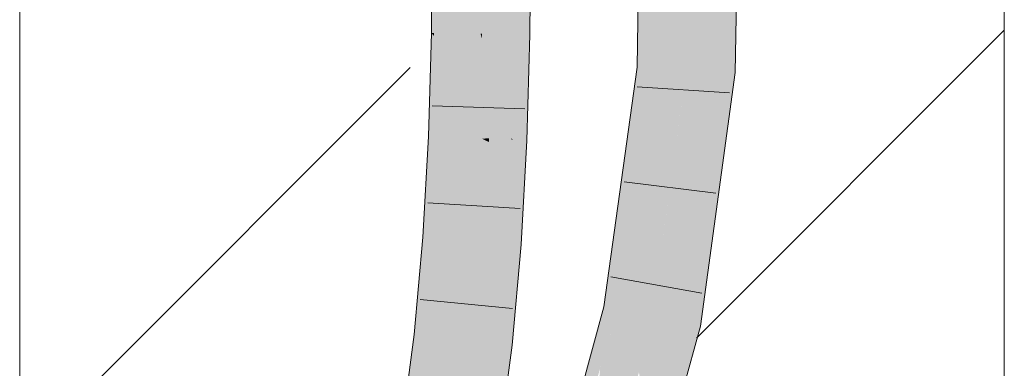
# Model space of a CAD drawing. Extents: x -620 to 300, y 62 to 1112.
# Tile 198 of 236: x 250.413 to 252.913, y 749.781 to 750.666. Entities that reach past the tile are written whole.
import ezdxf
from ezdxf.lldxf.tags import DXFTag

# ---------------------------------------------------------------- set-up
doc = ezdxf.new("R2010")
doc.units = 0
doc.layers.get('0').update_dxf_attribs({"lineweight": 13})
doc.layers.add('E_Detail_Linie_Text_Bem', color=7, linetype='Continuous', lineweight=13)
for name, color, linetype, lineweight, true_color in [('E_Detail_Wandschraffur', 7, 'Continuous', 5, 0xc0c0c0), ('E_Leerrohr 25-A06GA2AZ8I', 7, 'Continuous', 9, 0xff8000), ('E_Leerrohr 25-Shading', 7, 'Continuous', 9, 0xff8000)]:
    doc.layers.add(name, color=color, linetype=linetype, lineweight=lineweight, true_color=true_color)
tags = doc.linetypes.add('fein_strichliert', pattern=[4, 1, -2, 1]).pattern_tags.tags
tags[8:9] = [DXFTag(74, 4), DXFTag(75, 0), DXFTag(340, '0'), DXFTag(46, 0.0), DXFTag(50, 0.0), DXFTag(44, 0.0), DXFTag(45, 0.0)]
tags[6:7] = [DXFTag(74, 4), DXFTag(75, 0), DXFTag(340, '0'), DXFTag(46, 0.0), DXFTag(50, 0.0), DXFTag(44, 0.0), DXFTag(45, 0.0)]
tags[4:5] = [DXFTag(74, 4), DXFTag(75, 0), DXFTag(340, '0'), DXFTag(46, 0.0), DXFTag(50, 0.0), DXFTag(44, 0.0), DXFTag(45, 0.0)]

# ---------------------------------------------------------------- blocks, each defined once
blk = doc.blocks.new('Shading-A06GA1NC8I', base_point=(250.7456, 748.2247))
at = {"layer": 'E_Leerrohr 25-Shading', "color": 30, "true_color": 0xf57b00}
for points in [[(252.2182, 751.9531), (252.1298, 751.9508), (252.1933, 750.5332), (252.105, 750.538)], [(252.0168, 750.5428), (252.1157, 751.1475), (252.0394, 751.8312), (252.1278, 751.8345)], [(252.0168, 750.5428), (252.105, 750.538), (252.1157, 751.1475)], [(251.6453, 750.9005), (251.5964, 750.8999), (251.655, 750.6285), (251.602, 750.6295)], [(251.655, 750.6285), (251.6714, 750.6283), (251.6453, 750.9005), (251.6733, 750.9009)], [(251.4947, 750.6314), (251.583, 750.6298), (251.4965, 750.8986), (251.5849, 750.8997)], [(251.5849, 750.8997), (251.583, 750.6298), (251.5867, 750.6298)], [(251.602, 750.6295), (251.5964, 750.8999), (251.5867, 750.6298), (251.5849, 750.8997)], [(251.4947, 750.6314), (251.4935, 750.5892), (251.583, 750.6298), (251.5819, 750.591)], [(251.5866, 750.3636), (251.583, 750.6298), (251.5819, 750.591)], [(251.5867, 750.6298), (251.583, 750.6298), (251.5866, 750.6179)], [(251.583, 750.6298), (251.5858, 750.4224), (251.5866, 750.6179)], [(251.6026, 750.5646), (251.602, 750.6295), (251.5866, 750.6179), (251.5867, 750.6298)], [(251.6615, 750.3683), (251.655, 750.6285), (251.6026, 750.5646), (251.602, 750.6295)], [(251.6714, 750.6283), (251.655, 750.6285), (251.6638, 750.3604), (251.6615, 750.3683)], [(251.5858, 750.4224), (251.6026, 750.5646), (251.5866, 750.6179)], [(251.4935, 750.5892), (251.4872, 750.3677), (251.5819, 750.591), (251.5755, 750.3641)], [(251.5819, 750.591), (251.5755, 750.3641), (251.5866, 750.3636)], [(251.5858, 750.4224), (251.5866, 750.3636), (251.6026, 750.5646), (251.6046, 750.3647)], [(251.6046, 750.3647), (251.6615, 750.3683), (251.6026, 750.5646)], [(251.9837, 750.1914), (252.0168, 750.5428), (251.9682, 750.192)], [(252.0168, 750.5428), (251.9837, 750.1914), (252.105, 750.538), (252.0568, 750.1891)], [(252.1933, 750.5332), (252.105, 750.538), (252.1052, 749.8948), (252.0186, 749.9123)], [(251.473, 750.1109), (251.5611, 750.1046), (251.4872, 750.3677), (251.5755, 750.3641)], [(251.5755, 750.3641), (251.5611, 750.1046), (251.5647, 750.1043)], [(251.5866, 750.3636), (251.5755, 750.3641), (251.5884, 750.1025), (251.5647, 750.1043)], [(251.6046, 750.3647), (251.5866, 750.3636), (251.6046, 750.3629)], [(251.6046, 750.3629), (251.5866, 750.3636), (251.6046, 750.355)], [(251.6046, 750.355), (251.5866, 750.3636), (251.6037, 750.1014), (251.5884, 750.1025)], [(251.662, 750.3278), (251.6046, 750.355), (251.6493, 750.0981), (251.6037, 750.1014)], [(251.6617, 750.3605), (251.6615, 750.3683), (251.6046, 750.3629), (251.6046, 750.3647)], [(251.6617, 750.3605), (251.6046, 750.3629), (251.662, 750.3278), (251.6046, 750.355)], [(251.6638, 750.3604), (251.6615, 750.3683), (251.6617, 750.3605)], [(251.662, 750.3278), (251.6638, 750.3604), (251.6617, 750.3605)], [(251.9628, 750.1526), (251.9696, 750.0419), (251.9682, 750.192), (251.9837, 750.1914)], [(251.9837, 750.1914), (251.9696, 750.0419), (252.0568, 750.1891), (252.0186, 749.9123)], [(251.9534, 750.0848), (251.9696, 750.0419), (251.9628, 750.1526)], [(251.4508, 749.8631), (251.5387, 749.8535), (251.473, 750.1109), (251.5611, 750.1046)], [(251.5611, 750.1046), (251.5387, 749.8535), (251.5429, 749.853)], [(251.5498, 749.8522), (251.5647, 750.1043), (251.5429, 749.853), (251.5611, 750.1046)], [(251.5884, 750.1025), (251.5647, 750.1043), (251.5858, 749.8483), (251.5498, 749.8522)], [(251.5884, 750.1025), (251.5858, 749.8483), (251.6037, 750.1014), (251.5984, 749.8469)], [(251.5984, 749.8469), (251.6265, 749.8438), (251.6037, 750.1014), (251.6493, 750.0981)], [(251.9534, 750.0848), (251.9319, 749.9297), (251.9631, 749.9235)], [(251.9631, 749.9235), (251.9771, 749.9207), (251.9534, 750.0848), (251.9696, 750.0419)], [(251.9771, 749.9207), (252.0186, 749.9123), (251.9696, 750.0419)], [(251.9319, 749.9297), (251.8842, 749.7551), (251.9631, 749.9235), (251.8853, 749.7145)], [(251.9631, 749.9235), (251.8853, 749.7145), (251.9288, 749.5837), (251.8889, 749.5869)], [(251.9631, 749.9235), (251.9288, 749.5837), (251.9709, 749.7378)], [(251.9631, 749.9235), (251.9709, 749.7378), (251.9771, 749.9207), (251.9831, 749.7827)], [(251.9831, 749.7827), (252.0186, 749.9123), (251.9771, 749.9207)], [(251.9851, 749.7711), (252.0186, 749.9123), (251.9831, 749.7827)], [(252.1052, 749.8948), (252.0186, 749.9123), (252.0182, 749.5764), (251.9851, 749.7711)], [(251.4196, 749.6267), (251.5069, 749.6129), (251.4508, 749.8631), (251.5387, 749.8535)], [(251.5387, 749.8535), (251.5069, 749.6129), (251.512, 749.6121)], [(251.5203, 749.6108), (251.5429, 749.853), (251.512, 749.6121), (251.5387, 749.8535)], [(251.5304, 749.6092), (251.5498, 749.8522), (251.5203, 749.6108), (251.5429, 749.853)], [(251.5858, 749.8483), (251.5498, 749.8522), (251.5782, 749.6017), (251.5304, 749.6092)], [(251.5858, 749.8483), (251.5782, 749.6017), (251.5984, 749.8469), (251.5882, 749.6001)], [(251.5882, 749.6001), (251.5943, 749.5991), (251.5984, 749.8469), (251.6265, 749.8438)], [(251.9709, 749.7378), (251.9735, 749.7221), (251.9831, 749.7827), (251.9851, 749.7711)]]:
    blk.add_solid(points, dxfattribs=at)
at = {"layer": 'E_Leerrohr 25-Shading', "color": 34, "true_color": 0xb05800}
for points in [[(252.2548, 751.954), (252.2182, 751.9531), (252.2298, 750.5312), (252.1933, 750.5332)], [(252.033, 751.9483), (251.9802, 750.5449), (252.0415, 751.9485), (252.031, 751.649)], [(251.9802, 750.5449), (252.033, 751.9483), (251.9832, 750.718)], [(252.0168, 750.5428), (252.0394, 751.8312), (251.9919, 750.5443)], [(251.9919, 750.5443), (252.0022, 750.8214), (251.9802, 750.5449), (252.031, 751.649)], [(251.6733, 750.9009), (251.6714, 750.6283), (251.677, 750.9009), (251.6792, 750.6282)], [(251.677, 750.9009), (251.6792, 750.6282), (251.6791, 750.901), (251.6813, 750.6281)], [(251.6791, 750.901), (251.6813, 750.6281), (251.686, 750.9011), (251.6979, 750.6278)], [(251.686, 750.9011), (251.6979, 750.6278), (251.6932, 750.9012), (251.7054, 750.6277)], [(251.7054, 750.6277), (251.708, 750.6276), (251.6932, 750.9012), (251.7099, 750.9014)], [(251.4599, 750.8981), (251.4581, 750.632), (251.4716, 750.8983), (251.4651, 750.6319)], [(251.4716, 750.8983), (251.4651, 750.6319), (251.4918, 750.8985), (251.4869, 750.6315)], [(251.4918, 750.8985), (251.4869, 750.6315), (251.4965, 750.8986), (251.4932, 750.6314)], [(251.4932, 750.6314), (251.4947, 750.6314), (251.4965, 750.8986)], [(251.4647, 750.624), (251.4581, 750.632), (251.4518, 750.3692), (251.4506, 750.3693)], [(251.4651, 750.6319), (251.4581, 750.632), (251.4647, 750.624)], [(251.4869, 750.6315), (251.4651, 750.6319), (251.4854, 750.5989), (251.4647, 750.624)], [(251.4854, 750.5989), (251.4917, 750.5914), (251.4869, 750.6315), (251.4932, 750.6314)], [(251.4917, 750.5914), (251.4935, 750.5892), (251.4932, 750.6314), (251.4947, 750.6314)], [(251.6714, 750.6283), (251.6638, 750.3604), (251.6792, 750.6282), (251.6764, 750.3599)], [(251.6792, 750.6282), (251.6764, 750.3599), (251.6813, 750.6281), (251.6786, 750.3597)], [(251.6813, 750.6281), (251.6786, 750.3597), (251.7034, 750.4625), (251.7004, 750.3588)], [(251.6813, 750.6281), (251.7034, 750.4625), (251.6979, 750.6278)], [(251.6979, 750.6278), (251.7034, 750.4625), (251.7054, 750.6277), (251.7068, 750.5848)], [(251.7068, 750.5848), (251.708, 750.6276), (251.7054, 750.6277)], [(251.4854, 750.5989), (251.4647, 750.624), (251.4753, 750.3682), (251.4518, 750.3692)], [(251.4753, 750.3682), (251.4917, 750.5914), (251.4854, 750.5989)], [(251.4753, 750.3682), (251.4828, 750.3679), (251.4917, 750.5914), (251.4844, 750.4009)], [(251.4828, 750.3679), (251.4872, 750.3677), (251.4935, 750.5892)], [(251.4844, 750.4009), (251.4935, 750.5892), (251.4917, 750.5914)], [(252.0168, 750.5428), (251.963, 750.1623), (251.9682, 750.192)], [(252.0168, 750.5428), (251.9812, 750.4855), (251.963, 750.1623), (251.9682, 750.4148)], [(251.9802, 750.5449), (251.9693, 750.4664), (251.9919, 750.5443), (251.9812, 750.4855)], [(251.9812, 750.4855), (252.0168, 750.5428), (251.9919, 750.5443)], [(252.2298, 750.5312), (252.1933, 750.5332), (252.1411, 749.8876), (252.1052, 749.8948)], [(251.9812, 750.4855), (251.9693, 750.4664), (251.9682, 750.4148)], [(251.9603, 750.4012), (251.9534, 750.0848), (251.9693, 750.4664), (251.9628, 750.1526)], [(251.9319, 749.9297), (251.9534, 750.0848), (251.896, 749.937), (251.9603, 750.4012)], [(251.4365, 750.1135), (251.4698, 750.2964), (251.4518, 750.3692), (251.4753, 750.3682)], [(251.4365, 750.1135), (251.4518, 750.3692), (251.4482, 750.3254)], [(251.4518, 750.3692), (251.4506, 750.3693), (251.4482, 750.3254)], [(251.462, 750.1117), (251.4828, 750.3679), (251.4556, 750.1121), (251.4698, 750.2964)], [(251.4828, 750.3679), (251.462, 750.1117), (251.4872, 750.3677), (251.4715, 750.111)], [(251.4698, 750.2964), (251.4828, 750.3679), (251.4753, 750.3682)], [(251.4715, 750.111), (251.473, 750.1109), (251.4872, 750.3677)], [(251.6634, 750.2093), (251.6764, 750.3599), (251.662, 750.3279), (251.6638, 750.3604)], [(251.6675, 750.0969), (251.6764, 750.3599), (251.6647, 750.097), (251.6634, 750.2093)], [(251.6764, 750.3599), (251.6675, 750.0969), (251.6786, 750.3597), (251.6699, 750.0967)], [(251.6699, 750.0967), (251.6858, 750.0955), (251.6786, 750.3597), (251.7004, 750.3588)], [(251.662, 750.3278), (251.6493, 750.0981), (251.6538, 750.0978)], [(251.6538, 750.0978), (251.6634, 750.2093), (251.662, 750.3278), (251.662, 750.3279)], [(251.4698, 750.2964), (251.4365, 750.1135), (251.4556, 750.1121)], [(251.6634, 750.2093), (251.6538, 750.0978), (251.6647, 750.097)], [(251.963, 750.1623), (251.9628, 750.1526), (251.9682, 750.192)], [(251.4556, 750.1121), (251.4365, 750.1135), (251.4265, 749.8658), (251.4144, 749.8671)], [(251.462, 750.1117), (251.4556, 750.1121), (251.4318, 749.8652), (251.4265, 749.8658)], [(251.462, 750.1117), (251.4318, 749.8652), (251.4715, 750.111), (251.4463, 749.8636)], [(251.4715, 750.111), (251.4463, 749.8636), (251.473, 750.1109), (251.4491, 749.8633)], [(251.4491, 749.8633), (251.4508, 749.8631), (251.473, 750.1109)], [(251.6538, 750.0978), (251.6493, 750.0981), (251.6372, 749.8426), (251.6265, 749.8438)], [(251.6515, 749.841), (251.6538, 750.0978), (251.6372, 749.8426)], [(251.6515, 749.841), (251.6644, 750.0465), (251.6538, 750.0978), (251.6647, 750.097)], [(251.6699, 750.0967), (251.6642, 750.0052), (251.6858, 750.0955), (251.6633, 749.8436)], [(251.6699, 750.0967), (251.6675, 750.0969), (251.6642, 750.0052), (251.6644, 750.0465)], [(251.6644, 750.0465), (251.6675, 750.0969), (251.6647, 750.097)], [(251.6644, 750.0465), (251.6515, 749.841), (251.6642, 750.0052), (251.6539, 749.8408)], [(251.6642, 750.0052), (251.6539, 749.8408), (251.6633, 749.8436), (251.6629, 749.8397)], [(251.9319, 749.9297), (251.896, 749.937), (251.8156, 749.5928), (251.8022, 749.5939)], [(251.8156, 749.5928), (251.8297, 749.5917), (251.9319, 749.9297)], [(251.9319, 749.9297), (251.8865, 749.7795), (251.8842, 749.7551)], [(252.0553, 749.5735), (252.1411, 749.8876), (252.0182, 749.5764), (252.1052, 749.8948)], [(251.4265, 749.8658), (251.4144, 749.8671), (251.3869, 749.6319), (251.3835, 749.6324)], [(251.4318, 749.8652), (251.4265, 749.8658), (251.3911, 749.6312), (251.3869, 749.6319)], [(251.4318, 749.8652), (251.3911, 749.6312), (251.4463, 749.8636), (251.4101, 749.6282)], [(251.4463, 749.8636), (251.4101, 749.6282), (251.4491, 749.8633), (251.4142, 749.6276)], [(251.4491, 749.8633), (251.4142, 749.6276), (251.4508, 749.8631), (251.4176, 749.627)], [(251.4176, 749.627), (251.4196, 749.6267), (251.4508, 749.8631)], [(251.6372, 749.8426), (251.6265, 749.8438), (251.6123, 749.5963), (251.5943, 749.5991)], [(251.6515, 749.841), (251.6372, 749.8426), (251.6271, 749.5939), (251.6123, 749.5963)], [(251.6539, 749.8408), (251.6515, 749.841), (251.6288, 749.5937), (251.6271, 749.5939)], [(251.6539, 749.8408), (251.6288, 749.5937), (251.631, 749.6074)], [(251.6296, 749.5936), (251.6304, 749.5934), (251.6539, 749.8408), (251.6629, 749.8397)]]:
    blk.add_solid(points, dxfattribs=at)
blk = doc.blocks.new('Referenz-A06GA2B38I')
at = {"layer": 'E_Detail_Linie_Text_Bem', "linetype": 'Continuous', "ltscale": 0.13}
for p, q in [((252.9128, 787.9811), (252.9128, 747.9811)), ((250.4128, 747.9811), (250.4128, 775.9811))]:
    blk.add_line(p, q, dxfattribs=at)
at = {"layer": 'E_Detail_Wandschraffur', "linetype": 'fein_strichliert', "ltscale": 0.13}
blk.add_line((252.1312, 749.8574), (252.9128, 750.639), dxfattribs=at)
at = {"layer": 'E_Detail_Wandschraffur', "linetype": 'ByBlock', "ltscale": 0.13}
blk.add_line((250.4128, 749.5532), (251.4041, 750.5445), dxfattribs=at)
at = {"layer": 'E_Leerrohr 25-A06GA2AZ8I', "linetype": 'Continuous', "ltscale": 0.13}
for p, q in [((252.2548, 751.954), (252.2298, 750.5312)), ((252.0049, 751.9476), (251.9802, 750.5449)), ((251.708, 750.6276), (251.7099, 750.9014)), ((251.4581, 750.632), (251.4599, 750.8981)), ((251.4506, 750.3693), (251.4581, 750.632)), ((251.7004, 750.3588), (251.708, 750.6276)), ((251.9802, 750.5449), (251.896, 749.937)), ((252.2298, 750.5312), (252.1411, 749.8876)), ((251.9808, 750.4955), (252.2153, 750.48)), ((251.6952, 750.4393), (251.4603, 750.4474)), ((251.4365, 750.1135), (251.4506, 750.3693)), ((251.6858, 750.0955), (251.7004, 750.3588)), ((251.9472, 750.2545), (252.1805, 750.2256)), ((251.6834, 750.1864), (251.4488, 750.2009)), ((251.4144, 749.8671), (251.4365, 750.1135)), ((251.6629, 749.8397), (251.6858, 750.0955)), ((251.9141, 750.0135), (252.1452, 749.9714)), ((251.6638, 749.9331), (251.4299, 749.9557)), ((251.896, 749.937), (251.7499, 749.4026)), ((252.1411, 749.8876), (251.9868, 749.3229)), ((251.3835, 749.6324), (251.4144, 749.8671)), ((251.6304, 749.5934), (251.6629, 749.8397))]:
    blk.add_line(p, q, dxfattribs=at)

msp = doc.modelspace()

# ---------------------------------------------------------------- block references
at = {"color": 8, "lineweight": 25, "ltscale": 0.25, "true_color": 0x808080}
msp.add_blockref('Referenz-A06GA2B38I', (0, 0), dxfattribs=at)
msp.add_blockref('Shading-A06GA1NC8I', (250.7456, 748.2247))

doc.saveas('drawing.dxf')
